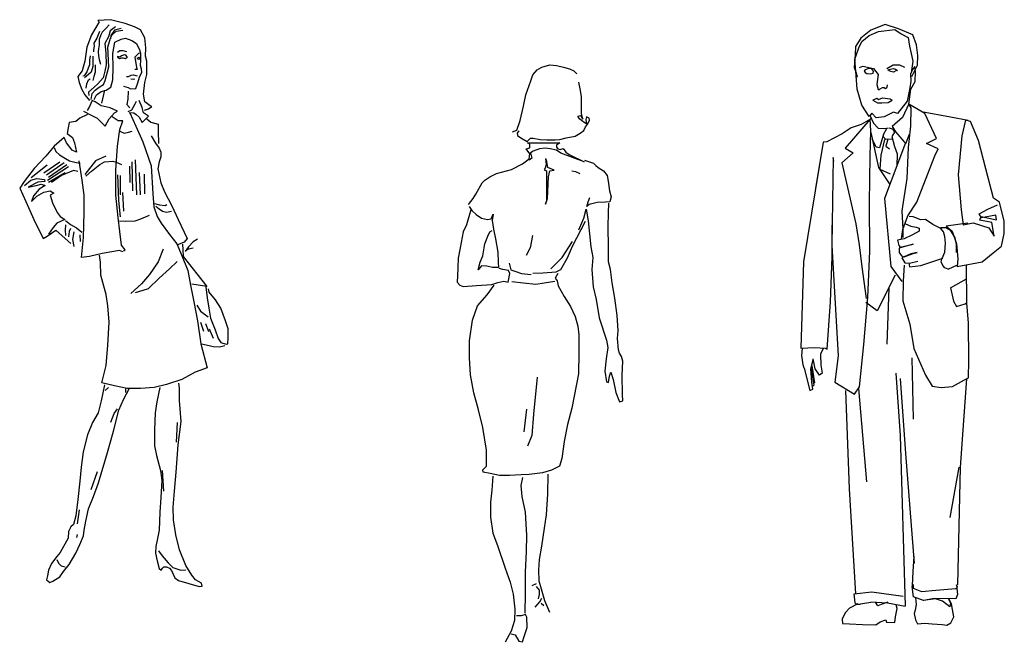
# Model space of a CAD drawing. Header units: millimetres. Extents: x -9704 to 3214, y -3659 to 2082.
# Tile 9 of 33: x -8303 to -7997, y 649 to 842. Entities that reach past the tile are written whole.
import ezdxf

# ---------------------------------------------------------------- set-up
doc = ezdxf.new("R2010")
doc.units = ezdxf.units.MM
doc.header["$LTSCALE"] = 100
doc.layers.add('A-Ansi-Grün', color=120, linetype='Continuous')
doc.layers.get('0').freeze()

# ---------------------------------------------------------------- blocks, each defined once
blk = doc.blocks.new('frau2')
at = {"linetype": 'Continuous'}
for points in [[(127.52, 114.24), (128.75, 114.65), (129.84, 115.34), (129.3, 115.61), (127.66, 116.84), (127.25, 119.16), (127.66, 122.85), (128.2, 125.31), (128.2, 129.41), (127.79, 130.92), (127.93, 133.51), (127.66, 136.66), (126.29, 139.12), (124.38, 140.07), (121.51, 141.03), (119.05, 141.71), (117, 142.26), (113.03, 141.99), (113.44, 141.58), (111.12, 137.61), (109.62, 133.79), (109.07, 129.41), (108.25, 126.41), (106.88, 124.63), (107.29, 122.85), (108.11, 120.67), (109.07, 119.03), (110.44, 117.25)], [(116.59, 140.62), (115.63, 139.66), (114.4, 138.43), (113.99, 137.61), (113.44, 136.11), (113.44, 134.47), (113.31, 133.24), (113.17, 132.28), (113.31, 131.05), (113.44, 129.96), (113.85, 128.46)], [(118.5, 140.07), (116.86, 138.84), (116.31, 136.93), (115.22, 134.88), (115.49, 131.87), (115.63, 128.32), (115.22, 126.27), (114.67, 124.22), (113.03, 122.44), (111.94, 121.35), (110.16, 119.85), (110.3, 118.75)], [(110.98, 117.52), (111.26, 119.44), (112.21, 120.39), (113.44, 121.35), (114.81, 122.17), (115.36, 123.4), (116.45, 127.64), (116.18, 133.79), (117, 136.52), (117.54, 137.61), (118.77, 138.71), (120.82, 138.98)], [(113.58, 138.57), (112.76, 136.52), (111.8, 135.02), (111.94, 134.06), (111.67, 132.97), (111.67, 132.28)], [(120.28, 139.53), (118.23, 138.98), (117.13, 137.34), (117, 136.38)], [(111.94, 117.52), (112.62, 119.03), (114.13, 119.98), (115.63, 120.39), (117.13, 121.35), (117.68, 123.67), (117.82, 127.5), (117.68, 131.74), (118.36, 135.29), (120.28, 136.25), (121.64, 136.52), (123.56, 135.84), (125.06, 134.88), (126.02, 132.97), (126.29, 131.87), (125.61, 131.74), (124.51, 130.64), (125.06, 127.5), (125.2, 126.82), (124.51, 126.82)], [(119.05, 130.92), (119.87, 130.78), (120.41, 131.19), (121.51, 131.46), (122.19, 130.51), (121.64, 130.1), (120.96, 130.37), (120.41, 130.37), (119.73, 130.1), (119.18, 130.51)], [(119.18, 132.15), (119.87, 132.69), (120.82, 132.69), (121.92, 132.42)], [(120.96, 121.62), (122.46, 121.21), (123.15, 120.8), (124.79, 120.94), (125.47, 122.72), (126.02, 124.49), (126.7, 126), (126.56, 126.95), (126.29, 128.05), (126.43, 129.69), (126.43, 131.74)], [(110.71, 131.05), (110.44, 129.69), (110.44, 128.32), (110.03, 127.23), (109.62, 126.13), (108.8, 124.9), (108.39, 124.77)], [(111.53, 130.92), (111.53, 129.82), (111.53, 129), (111.53, 127.77), (110.98, 126), (109.48, 124.63), (108.93, 124.22)], [(112.21, 128.32), (112.21, 126), (111.8, 124.63), (111.53, 123.4)], [(125.2, 130.37), (125.88, 130.64), (126.29, 130.51), (125.88, 129.96), (125.2, 130.1)], [(121.92, 124.63), (122.6, 124.63), (123.42, 125.04), (124.1, 125.18), (125.2, 124.9)], [(109.48, 121.08), (109.62, 122.44), (110.16, 123.67), (110.71, 123.95)], [(123.28, 123.95), (123.97, 123.81), (124.51, 123.95)], [(114.26, 116.43), (115.22, 120.39)], [(122.46, 120.12), (122.33, 117.66), (122.05, 116.02), (123.01, 114.93)], [(108.66, 113.97), (111.39, 112.47), (112.9, 111.78), (115.36, 109.32), (116.59, 111.51), (118.23, 113.42), (119.18, 113.97), (116.86, 114.93), (114.13, 115.61), (112.21, 116.84), (111.26, 117.25), (110.44, 115.34), (109.75, 114.11)], [(122.46, 113.83), (123.56, 114.38), (124.65, 116.16), (125.06, 116.98)], [(122.74, 113.56), (124.24, 113.42), (124.92, 112.88), (125.88, 112.06), (126.84, 110.42), (128.75, 112.33), (127.25, 113.42), (126.84, 115.06), (125.88, 117.25)], [(123.01, 113.42), (124.79, 109.32), (126.97, 104.4), (129.57, 97.02), (130.12, 88.28), (130.39, 84.31), (131.48, 81.31), (132.71, 79.26), (135.31, 75.7), (137.5, 72.83), (139, 69.42), (140.91, 64.52), (141.73, 60.01), (142.83, 54.82), (143.92, 48.94), (145.01, 41.84), (146.93, 34.46), (143.24, 33.09), (139.14, 30.77), (134.35, 29.26), (130.53, 28.31), (126.29, 28.03), (122.19, 28.03), (118.23, 28.85), (114.26, 29.81), (115.63, 35.14), (116.18, 41.43), (116.59, 48.53), (116.18, 53.59), (115.63, 57.14), (114.95, 59.74), (113.99, 63.16), (113.85, 67.12), (113.58, 69.31)], [(109.89, 112.88), (107.43, 111.78), (106.2, 110.69), (104.15, 110.42), (103.88, 108.78), (103.6, 107), (105.24, 105.77), (105.79, 104.13), (106.47, 101.26), (105.11, 101.81), (103.33, 104.13), (102.65, 105.77), (99.5, 103.04), (96.91, 100.03), (93.35, 96.2), (90.21, 92.1), (88.84, 90.05), (90.76, 85.95), (93.22, 80.35), (96.09, 74.47), (97.32, 75.16), (100.05, 77.07), (101.96, 75.29), (104.7, 72.97)], [(120.96, 70.65), (121.51, 70.92), (120.41, 72.42), (119.87, 76.66), (119.32, 81.03), (118.64, 87.87), (118.64, 95.66), (119.18, 103.04), (119.87, 108.23), (120.82, 110.96), (119.32, 110.96), (118.77, 111.37), (117.54, 112.19)], [(128.2, 111.51), (129.43, 110.55), (131.76, 109.87), (131.76, 107.68), (131.89, 103.86)], [(119.87, 107.68), (121.23, 107.14), (122.6, 107.41), (123.69, 107.68)], [(129.57, 106.32), (130.94, 103.99), (132.03, 102.49), (132.58, 101.26), (132.58, 99.76), (132.03, 98.25), (131.62, 96.07), (132.58, 91.69), (133.67, 88.96), (135.99, 84.59), (137.91, 80.35), (140.78, 74.47), (139.82, 73.38), (137.5, 72.42)], [(99.5, 102.63), (100.05, 101.4), (101.14, 100.44), (103.06, 99.21), (104.29, 98.53), (105.93, 98.12), (107.57, 97.84)], [(96.36, 94.84), (101.28, 98.25)], [(97.18, 94.15), (102.65, 97.98)], [(120.82, 70.37), (119.73, 70.78), (114.4, 69.83), (110.44, 68.87), (107.98, 68.6), (108.66, 74.75), (108.8, 82.54), (108.8, 87.87), (108.25, 92.51), (107.29, 98.53)], [(115.49, 100.03), (112.35, 98.53), (109.07, 94.29)], [(109.34, 93.74), (111.12, 95.38), (113.72, 97.43), (115.08, 98.25), (117.68, 98.39), (118.77, 98.12), (120.41, 97.43)], [(123.56, 98.25), (123.83, 89.23)], [(124.65, 98.8), (125.06, 88)], [(92.4, 93.33), (97.32, 97.3)], [(97.45, 92.51), (104.01, 96.75)], [(97.73, 93.47), (103.47, 97.43)], [(97.73, 91.97), (102.92, 94.97)], [(106.88, 95.25), (105.52, 95.52), (101.83, 94.02), (98.68, 91.83)], [(122.87, 96.89), (123.01, 91.83)], [(125.88, 94.97), (126.15, 88)], [(90.35, 90.87), (92.26, 92.51), (94.17, 93.06), (96.5, 92.79), (96.63, 92.1), (94.45, 91.97), (91.44, 90.33), (93.9, 90.87), (95.54, 91.28), (96.77, 90.87), (94.86, 89.78), (93.08, 87.73), (92.53, 85.95), (94.17, 87.59), (96.36, 88.82), (98.27, 89.23), (99.37, 88.55), (98.27, 87.87), (98.96, 85.54), (100.46, 82.54), (101.42, 81.31), (102.78, 80.35), (100.32, 79.26), (99.23, 77.89), (97.73, 75.84)], [(119.18, 94.15), (119.46, 86.23), (120, 81.17)], [(120, 94.02), (120, 88)], [(127.38, 94.43), (127.52, 88.28)], [(120.69, 88.69), (120.96, 82.95)], [(130.66, 85.27), (132.17, 84.86), (133.94, 84.72), (134.49, 85)], [(131.07, 84.45), (132.03, 83.63), (133.12, 82.95), (134.35, 82.67), (135.86, 82.95)], [(103.06, 80.08), (104.56, 78.85), (106.47, 77.75), (108.11, 76.39)], [(119.73, 79.94), (121.51, 79.8), (124.65, 79.94), (126.43, 80.62), (129.02, 81.72)], [(103.06, 78.71), (102.92, 77.07), (103.06, 75.43)], [(104.56, 77.62), (104.15, 76.66), (104.01, 75.02)], [(105.65, 76.52), (105.24, 74.2), (105.65, 72.01)], [(107.43, 75.57), (107.57, 73.52)], [(143.92, 74.23), (142.55, 73.41), (141.19, 71.9), (140.09, 70.4)], [(133.26, 71.22), (131.76, 67.26), (129.02, 63.29), (126.56, 60.42), (123.28, 57.42)], [(139.27, 72.72), (139.41, 70.95), (139.55, 68.9), (146.79, 59.6), (142.14, 60.29)], [(142.55, 71.49), (141.19, 71.22), (140.09, 70.67)], [(137.63, 67.39), (135.31, 65.07), (132.03, 62.2), (128.61, 58.92), (125.61, 57.96), (124.65, 57.69)], [(146.52, 59.47), (146.93, 56.05), (147.47, 52.91), (148.02, 49.76), (149.39, 46.21), (150.34, 43.48), (151.16, 42.25), (152.8, 41.7), (153.35, 41.84), (153.49, 43.75), (153.49, 46.48), (152.67, 48.94), (151.16, 52.91), (149.52, 55.5), (147.61, 57.83), (147.34, 58.92)], [(143.78, 53.86), (144.88, 51.95), (147.2, 50.17)], [(144.88, 48.53), (145.83, 45.8)], [(146.38, 48.12), (147.34, 45.66)], [(147.61, 46.48), (148.84, 43.61)], [(145.15, 41.84), (147.61, 41.29), (148.84, 41.02), (150.75, 40.88), (152.39, 41.29)], [(115.08, 29.13), (114.13, 24.19), (113.17, 20.5), (111.39, 17.5), (109.89, 13.67), (108.52, 8.34), (107.84, 3.69), (107.43, -0.68), (106.88, -6.42), (106.2, -11.48), (105.52, -14.07), (104.7, -14.89), (104.01, -16.26), (103.88, -18.31), (101.42, -22.82), (100.32, -24.05), (98.68, -26.24), (97.73, -28.29), (97.45, -30.06), (97.18, -31.29), (98.14, -32.11), (99.09, -31.7), (101.28, -30.34), (102.37, -28.7), (104.15, -26.51), (106.2, -22.96), (107.43, -20.36), (108.66, -17.63), (108.8, -15.85), (109.34, -13.12), (110.16, -9.29), (111.67, -5.46), (113.31, -1.23), (116.04, 8.2), (117.95, 14.76), (119.59, 21.32), (120.96, 24.6), (122.87, 28.16)], [(115.36, 27.34), (116.31, 28.29)], [(121.64, 27.88), (121.64, 26.79)], [(132.3, 28.29), (131.35, 23.92), (130.8, 20.5), (130.66, 15.17), (130.66, 10.25), (131.21, 7.25), (132.44, 2.6), (132.85, -0.54), (132.58, -5.74), (132.3, -10.25), (132.03, -15.85), (131.62, -17.9), (131.07, -20.91), (130.94, -22.96), (131.48, -25.42), (132.03, -27.74), (132.71, -28.29), (133.12, -27.6), (133.53, -27.19), (134.35, -27.19), (135.31, -27.6), (135.86, -28.42), (136.95, -30.61), (138.04, -31.43), (144.47, -33.34), (145.42, -33.21), (145.15, -32.25), (143.37, -31.29), (142.14, -29.79), (140.37, -26.78), (138.32, -22), (137.22, -17.35), (136.54, -12.71), (136.4, -8.74), (136.81, -3.82), (137.36, 2.05), (137.91, 10.53), (138.86, 17.77), (138.32, 24.33), (138.32, 28.16), (138.18, 29.66)], [(117.13, 17.63), (118.09, 20.23), (119.18, 21.73)], [(137.63, 17.5), (137.36, 11.35)], [(112.9, 2.19), (110.85, -3.41)], [(132.99, 2.6), (133.4, -3.82)], [(107.29, -9.56), (106.61, -13.94)], [(106.61, -17.22), (106.47, -18.17)], [(131.89, -22.27), (132.99, -23.78), (134.9, -25.96), (136.27, -27.47), (138.73, -28.29), (140.37, -28.15)], [(100.32, -25.01), (100.87, -26.1), (101.69, -26.92), (102.92, -27.19)]]:
    blk.add_lwpolyline(points, dxfattribs=at)
blk = doc.blocks.new('IRVING')
for p, q in [((9.7, 67.88), (8.08, 67.22)), ((11.22, 67.37), (9.7, 67.88)), ((8.08, 67.22), (6.96, 66.31)), ((7.09, 65.94), (7.89, 66.64)), ((7.89, 66.64), (8.95, 67.08)), ((8.95, 67.08), (10.79, 67.31)), ((10.79, 67.31), (11.5, 66.81)), ((12.82, 66.68), (11.22, 67.37)), ((11.5, 66.81), (12.3, 66.39)), ((13.22, 65.58), (12.82, 66.68)), ((6.96, 66.31), (6.36, 65.37)), ((6.72, 65.25), (7.09, 65.94)), ((12.3, 66.39), (12.46, 65.42)), ((13.38, 64.37), (13.22, 65.58)), ((6.34, 64.48), (6.2, 63.01)), ((6.28, 63.97), (6.72, 65.25)), ((6.36, 65.37), (6.34, 64.48)), ((12.46, 65.42), (12.64, 64.59)), ((12.64, 64.59), (12.81, 63.72)), ((13.36, 63.28), (13.38, 64.37)), ((6.41, 62.6), (6.28, 63.97)), ((9.89, 62.9), (10.6, 63.32)), ((10.6, 63.32), (11.3, 63.31)), ((11.3, 63.31), (11.9, 63.07)), ((12.81, 63.72), (12.62, 62.42)), ((12.72, 62.02), (13.36, 63.28)), ((6.2, 63.01), (6.44, 62.43)), ((6.53, 60.59), (6.41, 62.6)), ((6.44, 62.43), (6.53, 61.93)), ((6.81, 63.01), (7.2, 63.18)), ((7.2, 63.18), (8.37, 62.9)), ((7.48, 62.77), (7.32, 62.63)), ((7.32, 62.63), (7.45, 62.44)), ((7.45, 62.44), (7.63, 62.33)), ((7.81, 62.92), (7.48, 62.77)), ((7.63, 62.33), (8.01, 62.32)), ((8.16, 62.89), (7.81, 62.92)), ((8.01, 62.32), (8.2, 62.33)), ((8.29, 62.74), (8.16, 62.89)), ((8.2, 62.33), (8.35, 62.39)), ((8.44, 62.51), (8.29, 62.74)), ((8.35, 62.39), (8.39, 62.55)), ((8.37, 62.9), (8.91, 62.23)), ((8.91, 62.23), (8.76, 61.11)), ((10.01, 62.74), (10.32, 62.84)), ((10.16, 62.64), (10.01, 62.74)), ((10.35, 62.57), (10.16, 62.64)), ((10.32, 62.84), (10.45, 62.86)), ((10.64, 62.49), (10.35, 62.57)), ((10.45, 62.86), (10.64, 62.91)), ((10.64, 62.91), (10.88, 62.84)), ((10.91, 62.64), (10.64, 62.49)), ((10.88, 62.84), (11.1, 62.69)), ((11.1, 62.69), (10.91, 62.64)), ((12.78, 62.79), (12.56, 62.26)), ((12.56, 62.26), (12.59, 61.48)), ((13.03, 63.14), (12.78, 62.79)), ((13.12, 62.57), (13.03, 63.14)), ((13.08, 61.45), (13.12, 62.57)), ((8.76, 61.11), (8.93, 60.54)), ((9.93, 60.79), (9.96, 61.08)), ((12.59, 61.48), (12.5, 60.74)), ((12.58, 60.57), (13.08, 61.45)), ((7.09, 58.78), (6.53, 60.59)), ((8.93, 60.54), (9.06, 60.53)), ((9.06, 60.53), (9.12, 60.59)), ((9.15, 60.61), (9.42, 60.75)), ((9.42, 60.75), (9.6, 60.77)), ((9.6, 60.77), (9.74, 60.66)), ((9.74, 60.66), (9.93, 60.79)), ((12.5, 60.74), (12.18, 59.21)), ((12.37, 58.89), (12.58, 60.57)), ((8.3, 59.35), (8.76, 59.55)), ((8.3, 59.35), (8.85, 59.02)), ((8.76, 59.55), (8.95, 59.43)), ((8.85, 59.02), (9.34, 59.02)), ((8.95, 59.43), (9.39, 59.6)), ((9.34, 59.02), (10.03, 59.09)), ((9.39, 59.6), (10.28, 59.49)), ((10.03, 59.09), (10.51, 59.33)), ((10.28, 59.49), (10.51, 59.33)), ((12.18, 59.21), (11.11, 57.82)), ((12.38, 58.91), (11.65, 57.37)), ((14.19, 57.83), (12.36, 58.89)), ((12.36, 58.86), (12.6, 58.46)), ((7.91, 57.51), (7.09, 58.78)), ((8.19, 57.87), (7.91, 57.51)), ((8.68, 57.35), (8.19, 57.87)), ((10.65, 57.99), (9.6, 57.47)), ((11.11, 57.82), (10.65, 57.99)), ((12.6, 58.46), (12.55, 56.4)), ((13.81, 58.05), (17.07, 57.46)), ((15.5, 55.03), (14.19, 57.83)), ((8.02, 57.19), (5.19, 53.94)), ((7.01, 56.59), (5.88, 56.23)), ((8.04, 57.21), (7.01, 56.59)), ((7.99, 57.63), (8.38, 56.74)), ((8.09, 55.89), (8.02, 57.19)), ((8.08, 57.42), (8.04, 57.21)), ((8.38, 56.74), (8.92, 56.2)), ((9.6, 57.47), (8.68, 57.35)), ((11.65, 57.37), (10.48, 56.36)), ((17.07, 57.46), (19.07, 57.07)), ((18.75, 57.07), (18.36, 55.31)), ((19.31, 56.95), (18.75, 57.07)), ((20.23, 54.79), (19.31, 56.95)), ((4.85, 55.53), (3.11, 54.66)), ((5.88, 56.23), (4.85, 55.53)), ((8.02, 53.03), (8.09, 55.89)), ((8.08, 55.69), (8.95, 51.76)), ((8.92, 56.2), (9.65, 56.14)), ((9.51, 55.5), (9.25, 54.61)), ((9.84, 56.1), (9.51, 55.5)), ((9.65, 56.14), (10.05, 56.23)), ((10.13, 56.24), (10.53, 56.12)), ((10.74, 55.74), (10.47, 55.26)), ((10.48, 56.36), (10.9, 55.73)), ((10.53, 56.12), (10.74, 55.74)), ((10.9, 55.73), (11.81, 54.67)), ((12.03, 54.45), (12.45, 55.52)), ((12.55, 56.4), (12.31, 54.02)), ((2.7, 54.61), (0.49, 41.13)), ((2.7, 54.61), (1.86, 49.4)), ((3.11, 54.66), (2.7, 54.61)), ((8.69, 54.04), (8.25, 54.99)), ((9.25, 54.61), (9.07, 53.98)), ((9.63, 54.9), (9.22, 53.16)), ((9.44, 55.28), (9.74, 54.93)), ((12.01, 54.54), (9.63, 48.28)), ((9.74, 54.93), (10.55, 54.97)), ((10.01, 54.94), (9.77, 54.15)), ((10.47, 55.26), (10.76, 54.11)), ((11.81, 54.67), (12.03, 54.45)), ((14.37, 54.46), (15.5, 55.03)), ((15.68, 53.87), (14.37, 54.46)), ((18.36, 55.31), (17.93, 50.91)), ((21.03, 51.61), (20.23, 54.79)), ((6.09, 53.39), (4.81, 52.29)), ((5.19, 53.94), (6.09, 53.39)), ((9.07, 53.98), (8.69, 54.04)), ((9.77, 54.15), (10.19, 53.87)), ((10.76, 54.11), (11.06, 53.31)), ((11.06, 53.31), (11.02, 51.92)), ((12.31, 54.02), (12.16, 50.51)), ((15.3, 53.08), (15.68, 53.87)), ((3.86, 52.88), (3.7, 42.97)), ((3.9, 52.47), (3.86, 52.88)), ((4.81, 52.29), (6.39, 45.4)), ((7.93, 47.76), (8.02, 53.03)), ((9.22, 53.16), (9.11, 51.56)), ((14.51, 51.03), (15.3, 53.08)), ((8.95, 51.76), (10.22, 49.83)), ((9.11, 51.56), (10.25, 51.03)), ((21.9, 48.3), (21.03, 51.61)), ((12.16, 50.51), (11.59, 46.88)), ((13.26, 47.84), (14.51, 51.03)), ((17.93, 50.91), (18.27, 46.99)), ((7.99, 42.34), (7.93, 47.76)), ((9.63, 48.28), (10.35, 40.61)), ((12.24, 46.3), (13.26, 47.84)), ((22.59, 47.83), (21.9, 48.3)), ((23.1, 45.71), (22.59, 47.83)), ((11.59, 46.88), (11.7, 44.82)), ((18.27, 46.99), (18.48, 45.29)), ((20.29, 46.52), (21.26, 47.06)), ((21.26, 47.06), (22.36, 47.55)), ((11.68, 44.78), (12.24, 46.3)), ((12.85, 46.18), (12.42, 46.22)), ((13.71, 45.87), (12.85, 46.18)), ((14.24, 45.91), (13.71, 45.87)), ((15.09, 45.33), (14.24, 45.91)), ((18.48, 45.29), (19.61, 45.51)), ((19.61, 45.51), (21.4, 44.96)), ((20.57, 46.08), (20.29, 46.52)), ((20.37, 45.82), (20.54, 46.24)), ((21.71, 45.55), (20.37, 45.82)), ((20.54, 46.24), (22.24, 45.84)), ((22.18, 46.37), (20.57, 46.08)), ((22, 44.01), (21.71, 45.55)), ((22.24, 45.84), (22.18, 46.37)), ((23.13, 44.31), (23.1, 45.71)), ((3.72, 41.7), (3.73, 45.24)), ((6.39, 45.4), (6.77, 43.03)), ((11.54, 43.72), (11.68, 44.78)), ((11.7, 44.82), (11.68, 43.85)), ((11.99, 45.4), (12.59, 45.15)), ((12.59, 45.15), (13.18, 45.05)), ((13.52, 44.59), (12.79, 44.15)), ((13.18, 45.05), (13.52, 44.93)), ((13.52, 44.93), (13.52, 44.59)), ((15.98, 44.89), (15.09, 45.33)), ((15.96, 44.87), (15.97, 44.99)), ((16.28, 44.51), (15.96, 44.87)), ((15.97, 44.99), (16.5, 44.99)), ((16.41, 43.97), (16.28, 44.51)), ((16.5, 44.99), (17.03, 44.68)), ((19.03, 45.48), (16.59, 45.14)), ((16.59, 45.14), (17.27, 44.6)), ((17.03, 44.68), (17.55, 43.83)), ((17.27, 44.6), (17.73, 43.16)), ((21.4, 44.96), (22, 44.01)), ((11.84, 43.73), (11.11, 43.56)), ((11.11, 43.56), (11.24, 42.98)), ((12.79, 44.15), (11.84, 43.73)), ((16.49, 43.22), (16.41, 43.97)), ((17.55, 43.83), (17.69, 43.09)), ((22.81, 42.9), (23.13, 44.31)), ((3.7, 42.97), (4.42, 30.52)), ((6.77, 43.03), (7.09, 40.56)), ((7.74, 37.12), (7.99, 42.34)), ((11.24, 42.98), (11.39, 42.78)), ((12.84, 43.11), (11.28, 42.67)), ((11.28, 42.67), (11.29, 42.17)), ((11.29, 42.17), (11.56, 41.82)), ((11.39, 42.78), (12.84, 43.11)), ((16.14, 41.49), (16.44, 42.23)), ((16.44, 42.23), (16.49, 43.22)), ((17.69, 43.09), (17.7, 42.17)), ((17.73, 43.16), (17.88, 41.45)), ((21.87, 42.14), (22.81, 42.9)), ((0.49, 41.13), (0.2, 31.41)), ((3.56, 36.63), (3.72, 41.7)), ((11.56, 41.82), (11.83, 41.7)), ((12.58, 42.04), (11.58, 41.58)), ((11.58, 41.58), (11.92, 41)), ((11.83, 41.7), (12.86, 42.06)), ((12.45, 40.97), (13.4, 41.22)), ((13.3, 42.16), (12.58, 42.04)), ((12.86, 42.06), (13.3, 42.16)), ((13.74, 40.7), (16.21, 41.53)), ((16.02, 41.13), (16.14, 41.59)), ((16.2, 40.73), (16.02, 41.13)), ((16.14, 41.59), (16.14, 41.49)), ((17.88, 41.45), (17.83, 40.61)), ((17.83, 40.61), (20.63, 41.13)), ((20.63, 41.13), (21.87, 42.14)), ((7.09, 40.56), (7.55, 36.99)), ((10.35, 40.61), (11.59, 38.92)), ((11.83, 40.74), (11.72, 39)), ((11.92, 41), (12.45, 40.97)), ((12.37, 41), (12.43, 40.57)), ((12.43, 40.57), (13.74, 40.7)), ((16.41, 40.46), (16.2, 40.73)), ((16.8, 40.29), (16.41, 40.46)), ((16.8, 40.29), (17.84, 40.8)), ((18.91, 36.46), (18.85, 40.8)), ((10.84, 39.61), (8.81, 35.6)), ((11.72, 39), (11.71, 36.75)), ((17.07, 38.21), (18.87, 39.22)), ((10.12, 38.19), (9.89, 31.85)), ((17.07, 38.21), (17.41, 36.71)), ((3.15, 31.3), (3.56, 36.63)), ((7.29, 31.8), (7.74, 37.12)), ((11.71, 36.75), (12.47, 34.11)), ((17.41, 36.71), (17.73, 36.09)), ((8.81, 35.6), (7.52, 36.54)), ((17.73, 36.09), (18.72, 36.4)), ((18.72, 36.4), (18.91, 36.53)), ((19.11, 34.27), (18.91, 36.46)), ((12.47, 34.11), (12.95, 31.37)), ((19.15, 30.02), (19.11, 34.27)), ((0.2, 31.41), (1.79, 31.49)), ((0.32, 30.59), (0.37, 31.42)), ((1.79, 31.49), (2.95, 31.39)), ((2.7, 31.38), (2.43, 30.74)), ((2.95, 31.39), (3.15, 31.3)), ((6.8, 27.05), (7.29, 31.8)), ((12.95, 31.37), (14.24, 28.35)), ((0.45, 29.53), (0.32, 30.59)), ((1.34, 29.08), (1.59, 30.09)), ((1.82, 29.08), (1.59, 30.2)), ((2.43, 30.74), (2.46, 29.48)), ((4.42, 30.52), (4.04, 27.59)), ((12.71, 30.33), (12.84, 23.41)), ((19.09, 28.06), (19.15, 30.02)), ((0.56, 29.13), (0.45, 29.53)), ((0.56, 29.13), (1.21, 26.63)), ((1.45, 27.56), (1.34, 29.08)), ((1.38, 29.02), (1.65, 27.25)), ((1.42, 29.42), (1.74, 27.51)), ((2.32, 28.36), (1.82, 29.08)), ((2.46, 29.48), (2.59, 28.58)), ((2.59, 28.58), (2.32, 28.36)), ((10.91, 28.6), (11.38, 21.55)), ((11.39, 27.99), (12, 19.52)), ((14.24, 28.35), (15.01, 27.12)), ((17.3, 27.09), (18.65, 27.84)), ((18.86, 27.95), (18.17, 17.98)), ((18.65, 27.84), (19.09, 28.06)), ((1.21, 26.63), (1.54, 26.77)), ((1.54, 26.77), (1.45, 27.56)), ((1.65, 27.25), (1.51, 27.09)), ((1.74, 27.51), (1.55, 27.41)), ((4.04, 27.59), (6.23, 26.23)), ((6.23, 26.23), (6.8, 27.05)), ((6.7, 26.86), (7.6, 16.34)), ((15.01, 27.12), (16, 26.97)), ((16, 26.97), (17.3, 27.09)), ((5.23, 26.62), (5.66, 15.56)), ((11.38, 21.55), (11.97, 2.32)), ((12, 19.52), (12.96, 7.15)), ((17.99, 18), (16.99, 12.34)), ((18.17, 17.98), (17.86, 4.73)), ((5.66, 15.56), (6.35, 3.74)), ((12.85, 6.24), (12.96, 7.96)), ((12.79, 4.65), (12.85, 6.24)), ((12.73, 4.56), (12.87, 4.79)), ((12.89, 3.4), (12.73, 4.56)), ((12.87, 4.79), (12.86, 4.36)), ((17.66, 4.31), (17.86, 4.49)), ((17.86, 4.49), (17.73, 4.74)), ((17.73, 4.74), (17.84, 3.67)), ((6.17, 3.72), (6.28, 2.71)), ((6.2, 3.72), (8.2, 3.95)), ((8.2, 3.95), (11.72, 3.48)), ((12.86, 4.36), (13.8, 3.98)), ((14.03, 2.98), (12.89, 3.4)), ((13.8, 3.98), (15.42, 4.14)), ((15.42, 4.14), (17.66, 4.31)), ((17.84, 3.67), (17.66, 3.18)), ((6.62, 2.61), (5.68, 2.11)), ((6.28, 2.71), (6.5, 2.57)), ((6.5, 2.57), (6.91, 2.57)), ((6.94, 2.59), (8.1, 2.8)), ((8.08, 2.82), (9.97, 2.72)), ((8.88, 2.37), (8.62, 2.79)), ((9.27, 2.52), (8.88, 2.37)), ((10.01, 2.79), (9.27, 2.52)), ((9.97, 2.72), (11.97, 2.32)), ((11.04, 2.06), (10.95, 2.5)), ((13.18, 2.54), (13.09, 1.9)), ((13.12, 3.26), (13.18, 2.54)), ((15.38, 3.17), (14.03, 2.98)), ((15.23, 3.19), (14.05, 2.97)), ((17.66, 3.18), (15.23, 3.19)), ((16.17, 2.92), (15.38, 3.17)), ((17, 2.27), (16.17, 2.92)), ((16.84, 3.14), (17.08, 2.7)), ((17.17, 2.61), (16.93, 3.14)), ((17.08, 2.7), (17, 2.27)), ((17.29, 1.95), (17.17, 2.61)), ((5.21, 1.58), (4.84, 0.87)), ((5.68, 2.11), (5.21, 1.58)), ((10.81, 0.49), (10.86, 1.13)), ((10.86, 1.13), (11.04, 2.06)), ((13.09, 1.9), (12.98, 1.52)), ((12.98, 1.52), (13.12, 0.8)), ((17.09, 0.46), (17.43, 1.14)), ((17.43, 1.14), (17.29, 1.95)), ((4.84, 0.87), (4.9, 0.37)), ((4.9, 0.37), (5.67, 0.36)), ((5.67, 0.36), (7.13, 0.27)), ((7.13, 0.27), (8.66, 0.24)), ((8.66, 0.24), (9.14, 0.56)), ((9.14, 0.56), (9.77, 0.79)), ((9.77, 0.79), (9.84, 0.55)), ((9.84, 0.55), (10.81, 0.49)), ((13.12, 0.8), (13.36, 0.36)), ((13.36, 0.36), (14.16, 0.44)), ((14.16, 0.44), (14.99, 0.34)), ((14.99, 0.34), (16.12, 0.26)), ((16.12, 0.26), (16.66, 0.19)), ((16.66, 0.19), (17.09, 0.46))]:
    blk.add_line(p, q)
blk = doc.blocks.new('frau3')
at = {"linetype": 'Continuous'}
for points in [[(374.57, 158.35), (375.93, 158.93), (377.01, 161.86), (377.98, 166.35), (378.76, 169.86), (380.33, 174.15), (380.91, 176.01), (382.28, 177.57), (383.74, 178.44), (386.18, 179.13), (388.23, 178.93), (390.37, 178.44), (392.23, 177.86), (393.59, 177.27), (394.57, 176.3)], [(376.52, 158.74), (376.03, 157.96), (376.13, 157.27), (377.2, 156.49), (379.15, 155.42), (380.23, 156.39), (381.01, 156.39), (383.15, 156), (385.2, 155.91), (387.84, 155.91), (389.3, 156), (391.25, 156.49), (393.98, 157.08), (395.55, 157.96), (396.72, 158.83), (397.2, 159.91), (397.98, 160.88), (398.47, 161.96), (398.37, 162.64), (397.59, 163.03), (397.3, 162.25), (397.59, 160.88), (397.11, 161.08), (395.94, 161.86), (395.35, 162.44), (394.86, 163.22), (395.64, 163.42), (396.42, 162.35), (396.03, 164.1), (395.94, 165.96), (396.03, 169.18), (395.64, 171.22), (395.16, 173.76)], [(361.01, 135.91), (362.37, 137.76), (363.25, 139.12), (365.2, 142.54), (366.08, 143.42), (367.54, 144.39), (369.69, 145.47), (374.28, 146.74), (377.69, 148.49), (379.74, 150.05), (380.03, 151.61), (378.86, 153.08), (380.03, 153.47), (380.03, 154.54), (379.25, 154.93), (389.25, 154.93), (388.23, 154.25), (388.23, 153.66), (388.62, 153.08), (389.4, 152.88), (390.28, 153.17), (391.15, 152.1), (392.13, 151.32), (396.81, 149.08), (389.59, 151.81), (388.23, 152.69), (386.28, 153.08), (384.72, 153.37), (382.96, 153.08), (381.01, 152.39), (380.23, 151.91), (380.62, 150.25), (379.74, 149.56)], [(384.81, 150.15), (385.01, 148.3), (384.72, 147.13), (384.42, 146.64), (385.11, 146.25), (385.11, 136.98), (384.81, 136), (385.5, 137.76), (385.79, 144.49), (386.18, 146.34), (387.54, 146.54), (385.59, 147.32), (385.11, 149.76)], [(396.91, 149.56), (399.74, 148.69), (400.42, 148), (401.11, 147.32), (402.77, 146.25), (403.94, 144.88), (404.23, 143.13), (404.72, 140.1), (405.2, 138.25), (404.81, 136.69), (403.45, 136.59), (400.81, 136.49), (398.37, 135.91), (397.69, 135.22), (398.08, 136.69), (398.57, 138.05)], [(393.01, 146.25), (394.18, 146.05), (395.45, 145.47)], [(361.21, 135.29), (362.05, 133.96), (363.38, 132.75), (364.95, 131.67), (366.89, 131.18), (367.98, 131.43), (368.58, 132.88), (368.34, 130.94), (368.7, 128.28), (369.31, 125.26), (370.03, 121.15), (370.15, 118.01), (370.27, 116.32), (368.46, 116.32), (366.65, 116.8), (364.95, 116.92), (363.99, 115.59), (364.59, 118.01), (365.44, 119.94), (366.04, 123.69), (367.01, 126.11), (367.61, 127.44), (368.34, 127.8)], [(395.17, 128.04), (396.74, 131.67), (397.47, 134.45), (398.07, 130.82), (398.92, 122.72), (399.52, 119.46), (399.16, 115.71), (399.64, 110.39), (400.49, 106.41), (401.46, 100.72), (403.75, 93.83), (404.12, 91.54), (403.63, 88.03), (403.27, 84.29), (403.75, 80.9), (404.36, 80.78), (404.72, 82.71), (405.08, 83.92), (405.81, 81.63), (406.65, 77.64), (407.74, 74.74), (408.83, 75.1), (408.71, 77.03), (408.59, 82.96), (408.83, 87.31), (408.35, 88.76), (407.74, 89.85), (407.5, 90.81), (407.14, 94.32), (407.38, 96.86), (407.02, 101.45), (406.29, 106.89), (405.45, 111.6), (404.96, 115.71), (404.36, 118.13), (404.36, 122.48), (404.24, 129.13), (404.36, 133.12), (404.48, 136.26)], [(361.69, 134.21), (360.36, 129.61), (359.27, 127.44), (358.43, 122.48), (357.82, 119.22), (357.7, 116.32), (357.58, 113.78), (357.46, 111.84), (358.31, 110.88), (359.27, 110.51), (363.5, 110.76), (368.22, 111.12), (370.03, 111.72), (371.96, 112.09), (373.29, 111.84), (373.41, 112.33), (373.78, 114.5), (373.41, 115.47), (371.6, 115.71), (370.51, 116.07)], [(380.91, 114.62), (384.05, 114.75), (388.16, 114.99), (389.61, 115.71), (391.67, 119.34), (393.24, 122.96), (397.23, 130.7)], [(380.79, 126.23), (380.06, 122.48), (378.85, 120.06)], [(386.47, 115.95), (389.97, 119.46), (393.24, 124.41)], [(373.54, 117.65), (374.14, 115.59), (375.59, 115.11), (377.4, 114.5), (380.43, 114.14)], [(388.64, 114.5), (387.8, 113.05), (388.4, 112.21), (388.77, 110.64), (390.58, 107.37), (392.63, 104.23), (394.08, 101.21), (394.81, 98.19), (395.17, 95.53), (395.17, 89.97), (395.05, 83.44), (393, 72.82), (391.67, 67.74), (390.58, 62.42), (389.85, 57.22), (389.13, 54.81), (386.71, 53.6), (383.93, 52.75), (379.82, 52.27), (377.28, 52.15), (373.66, 51.91), (370.63, 51.91), (367.73, 52.51), (365.56, 52.99), (365.44, 53.72), (366.53, 54.81), (366.53, 59.76), (365.44, 66.77), (364.11, 72.21), (362.66, 77.53), (361.57, 83.09), (361.33, 88.41), (361.33, 93.61), (362.17, 100.01), (363.75, 104.48), (366.77, 107.87), (368.94, 110.89)], [(374.38, 111.97), (378.01, 111.6), (381.88, 111.24), (384.41, 111.6), (387.68, 112.09)], [(382.24, 82.36), (381.15, 70.88), (380.55, 64.35), (379.22, 60.97)], [(378.97, 72.45), (378.13, 65.44)], [(385.55, 52.3), (385.45, 46.18), (385.07, 39.69), (384.4, 35.58), (383.64, 30.05), (382.87, 25.94), (382.68, 22.6), (382.78, 19.25), (383.25, 17.54), (384.49, 13.24), (386.12, 9.61)], [(368.55, 51.72), (368.16, 47.33), (367.78, 43.7), (367.78, 39.02), (368.55, 34.06), (369.98, 30.24), (372.37, 23.17), (373.89, 18.87), (374.85, 15.15), (375.33, 10.47), (375.23, 7.03), (374.18, 3.69), (372.37, 0.25)], [(377.71, 51.34), (377.24, 48.86), (377.52, 45.42), (378.57, 40.55), (378.76, 36.92), (378.96, 33.48), (378.86, 28.33), (378.57, 22.02), (378.57, 15.34), (378.38, 9.23)], [(380.67, 17.82), (382.01, 18.49)], [(381.92, 17.54), (382.87, 16.39), (382.87, 15.05), (382.58, 13.72)], [(381.63, 11.14), (383.06, 12.76), (383.73, 13.91)], [(383.44, 12.38), (384.3, 11.61)], [(374.18, 2.83), (375.42, 2.54), (376.57, 0.63), (377.71, 0.44), (378.19, 2.06), (379.15, 4.83), (379.05, 7.99), (378.67, 8.84), (377.33, 8.46), (375.8, 8.46)]]:
    blk.add_lwpolyline(points, dxfattribs=at)

msp = doc.modelspace()

# ---------------------------------------------------------------- block references
at = {"layer": 'A-Ansi-Grün'}
for name, p in [('frau2', (-8391.46, 699.93)), ('frau3', (-8524.5, 649.07))]:
    msp.add_blockref(name, p, dxfattribs=at)
at = {"layer": 'A-Ansi-Grün', "xscale": 2.75, "yscale": 2.75, "zscale": 2.75}
msp.add_blockref('IRVING', (-8061.08, 654.08), dxfattribs=at)

doc.saveas('drawing.dxf')
